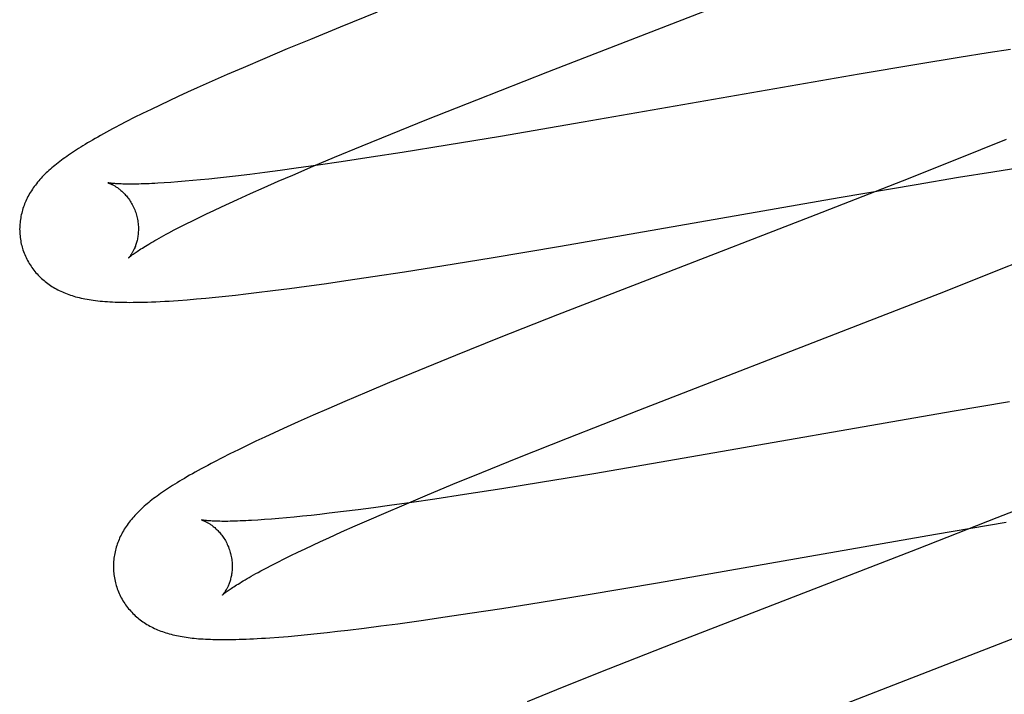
# Model space of a CAD drawing. Header units: inches. Extents: x 0 to 309, y 0 to 200.
# Tile 43 of 64: x 107.429 to 107.595, y 103.063 to 103.176. Entities that reach past the tile are written whole.
import ezdxf

# ---------------------------------------------------------------- set-up
doc = ezdxf.new("R2010")
doc.units = ezdxf.units.IN
doc.header["$LTSCALE"] = 17
doc.header["$MEASUREMENT"] = 0
doc.linetypes.add('HIDDEN', pattern=[0.2, 0.1, -0.1])
doc.layers.add('DEFAULT_2', color=8, linetype='HIDDEN')

msp = doc.modelspace()

# ---------------------------------------------------------------- linework, layer by layer
at = {"layer": 'DEFAULT_2', "color": 8, "linetype": 'HIDDEN'}
for p, q in [((107.51786, 103.16741), (107.56515, 103.18576)), ((107.48908, 103.17744), (107.48287, 103.17492)), ((107.48287, 103.17492), (107.47785, 103.17286)), ((107.47785, 103.17286), (107.47396, 103.17125)), ((107.47396, 103.17125), (107.47018, 103.16965)), ((107.59199, 103.17058), (107.58711, 103.16981)), ((107.59575, 103.17116), (107.59199, 103.17058)), ((107.47018, 103.16965), (107.46653, 103.16809)), ((107.57997, 103.16864), (107.5703, 103.167)), ((107.58711, 103.16981), (107.57997, 103.16864)), ((107.46387, 103.16694), (107.46129, 103.1658)), ((107.46653, 103.16809), (107.46387, 103.16694)), ((107.50588, 103.16271), (107.51786, 103.16741)), ((107.5703, 103.167), (107.52382, 103.15891)), ((107.46129, 103.1658), (107.4588, 103.16469)), ((107.45561, 103.16323), (107.45406, 103.16251)), ((107.45719, 103.16396), (107.45561, 103.16323)), ((107.4588, 103.16469), (107.45719, 103.16396)), ((107.45254, 103.16179), (107.45104, 103.16107)), ((107.45406, 103.16251), (107.45254, 103.16179)), ((107.49749, 103.15936), (107.50588, 103.16271)), ((107.44959, 103.16037), (107.44821, 103.15968)), ((107.45104, 103.16107), (107.44959, 103.16037)), ((107.44691, 103.15902), (107.44569, 103.15839)), ((107.44821, 103.15968), (107.44691, 103.15902)), ((107.49143, 103.15692), (107.49749, 103.15936)), ((107.52382, 103.15891), (107.50989, 103.15653)), ((107.48657, 103.15493), (107.49143, 103.15692)), ((107.48191, 103.153), (107.48657, 103.15493)), ((107.5009, 103.15504), (107.49331, 103.15382)), ((107.50989, 103.15653), (107.5009, 103.15504)), ((107.59502, 103.15601), (107.59072, 103.15426)), ((107.49331, 103.15382), (107.48809, 103.153)), ((107.59072, 103.15426), (107.58525, 103.15207)), ((107.47918, 103.15168), (107.47545, 103.15115)), ((107.47833, 103.15149), (107.48191, 103.153)), ((107.48306, 103.15224), (107.47918, 103.15168)), ((107.48809, 103.153), (107.48306, 103.15224)), ((107.58525, 103.15207), (107.5775, 103.149)), ((107.46765, 103.15013), (107.46525, 103.14984)), ((107.47016, 103.15044), (107.46765, 103.15013)), ((107.47276, 103.15078), (107.47016, 103.15044)), ((107.47243, 103.14896), (107.4749, 103.15002)), ((107.47545, 103.15115), (107.47276, 103.15078)), ((107.4749, 103.15002), (107.47833, 103.15149)), ((107.58701, 103.14963), (107.59277, 103.15056)), ((107.59277, 103.15056), (107.59732, 103.15127)), ((107.45435, 103.14877), (107.45323, 103.14869)), ((107.45552, 103.14886), (107.45435, 103.14877)), ((107.45675, 103.14896), (107.45552, 103.14886)), ((107.45804, 103.14907), (107.45675, 103.14896)), ((107.45938, 103.1492), (107.45804, 103.14907)), ((107.46077, 103.14934), (107.45938, 103.1492)), ((107.46221, 103.14949), (107.46077, 103.14934)), ((107.46371, 103.14966), (107.46221, 103.14949)), ((107.46525, 103.14984), (107.46371, 103.14966)), ((107.47006, 103.14791), (107.47243, 103.14896)), ((107.5775, 103.149), (107.56295, 103.14332)), ((107.5669, 103.14622), (107.5799, 103.14844)), ((107.5799, 103.14844), (107.58701, 103.14963)), ((107.4656, 103.14592), (107.46778, 103.1469)), ((107.46778, 103.1469), (107.47006, 103.14791)), ((107.46287, 103.14466), (107.46421, 103.14528)), ((107.46421, 103.14528), (107.4656, 103.14592)), ((107.51996, 103.13805), (107.5669, 103.14622)), ((107.45915, 103.14288), (107.46034, 103.14346)), ((107.46034, 103.14346), (107.46158, 103.14405)), ((107.46158, 103.14405), (107.46287, 103.14466)), ((107.56295, 103.14332), (107.53629, 103.13301)), ((107.45591, 103.14127), (107.45693, 103.14179)), ((107.45693, 103.14179), (107.45801, 103.14233)), ((107.45801, 103.14233), (107.45915, 103.14288)), ((107.45403, 103.14028), (107.45494, 103.14076)), ((107.45494, 103.14076), (107.45591, 103.14127)), ((107.50829, 103.13609), (107.51996, 103.13805)), ((107.50035, 103.13479), (107.50829, 103.13609)), ((107.59276, 103.13364), (107.59845, 103.13592)), ((107.48838, 103.13291), (107.49373, 103.13374)), ((107.49373, 103.13374), (107.50035, 103.13479)), ((107.58479, 103.13048), (107.59276, 103.13364)), ((107.47721, 103.1313), (107.48017, 103.13171)), ((107.48017, 103.13171), (107.48422, 103.13229)), ((107.48422, 103.13229), (107.48838, 103.13291)), ((107.53629, 103.13301), (107.51949, 103.12645)), ((107.46701, 103.13), (107.46879, 103.13021)), ((107.46879, 103.13021), (107.47152, 103.13055)), ((107.47152, 103.13055), (107.47433, 103.13091)), ((107.47433, 103.13091), (107.47721, 103.1313)), ((107.57107, 103.12512), (107.58479, 103.13048)), ((107.45709, 103.12901), (107.45866, 103.12915)), ((107.45866, 103.12915), (107.46026, 103.12929)), ((107.46026, 103.12929), (107.46189, 103.12945)), ((107.46189, 103.12945), (107.46357, 103.12962)), ((107.46357, 103.12962), (107.46527, 103.12981)), ((107.46527, 103.12981), (107.46701, 103.13)), ((107.51949, 103.12645), (107.50967, 103.12257)), ((107.53318, 103.11044), (107.57107, 103.12512)), ((107.50967, 103.12257), (107.50227, 103.1196)), ((107.50227, 103.1196), (107.49613, 103.1171)), ((107.49613, 103.1171), (107.49119, 103.11506)), ((107.49119, 103.11506), (107.48737, 103.11345)), ((107.48366, 103.11188), (107.48097, 103.11072)), ((107.48737, 103.11345), (107.48366, 103.11188)), ((107.5956, 103.11182), (107.58594, 103.11019)), ((107.48097, 103.11072), (107.47835, 103.10957)), ((107.52117, 103.10572), (107.53318, 103.11044)), ((107.58594, 103.11019), (107.5395, 103.1021)), ((107.47835, 103.10957), (107.47581, 103.10844)), ((107.47335, 103.10734), (107.47176, 103.10661)), ((107.47581, 103.10844), (107.47335, 103.10734)), ((107.47021, 103.10589), (107.46869, 103.10517)), ((107.47176, 103.10661), (107.47021, 103.10589)), ((107.51277, 103.10237), (107.52117, 103.10572)), ((107.46573, 103.10375), (107.46432, 103.10305)), ((107.46719, 103.10446), (107.46573, 103.10375)), ((107.46869, 103.10517), (107.46719, 103.10446)), ((107.46298, 103.10237), (107.46173, 103.10173)), ((107.46432, 103.10305), (107.46298, 103.10237)), ((107.50671, 103.09992), (107.51277, 103.10237)), ((107.5395, 103.1021), (107.52558, 103.09972)), ((107.50186, 103.09793), (107.50671, 103.09992)), ((107.52558, 103.09972), (107.51661, 103.09824)), ((107.4972, 103.09599), (107.50186, 103.09793)), ((107.51009, 103.09718), (107.50382, 103.0962)), ((107.51661, 103.09824), (107.51009, 103.09718)), ((107.49363, 103.09449), (107.4972, 103.09599)), ((107.49879, 103.09544), (107.49492, 103.09488)), ((107.50382, 103.0962), (107.49879, 103.09544)), ((107.60115, 103.09532), (107.59344, 103.09227)), ((107.48591, 103.09365), (107.48341, 103.09333)), ((107.48851, 103.09399), (107.48591, 103.09365)), ((107.4912, 103.09435), (107.48851, 103.09399)), ((107.49021, 103.09303), (107.49363, 103.09449)), ((107.49492, 103.09488), (107.4912, 103.09435)), ((107.47012, 103.09198), (107.46901, 103.0919)), ((107.4713, 103.09207), (107.47012, 103.09198)), ((107.47252, 103.09217), (107.4713, 103.09207)), ((107.47381, 103.09228), (107.47252, 103.09217)), ((107.47515, 103.09241), (107.47381, 103.09228)), ((107.47654, 103.09255), (107.47515, 103.09241)), ((107.47798, 103.0927), (107.47654, 103.09255)), ((107.47947, 103.09287), (107.47798, 103.0927)), ((107.48101, 103.09304), (107.47947, 103.09287)), ((107.48341, 103.09333), (107.48101, 103.09304)), ((107.48538, 103.09092), (107.48775, 103.09196)), ((107.48775, 103.09196), (107.49021, 103.09303)), ((107.59344, 103.09227), (107.58002, 103.08703)), ((107.48312, 103.08991), (107.48538, 103.09092)), ((107.58315, 103.08951), (107.59505, 103.09155)), ((107.47958, 103.08829), (107.48096, 103.08893)), ((107.48096, 103.08893), (107.48312, 103.08991)), ((107.53631, 103.08136), (107.58315, 103.08951)), ((107.47574, 103.08648), (107.47696, 103.08707)), ((107.47696, 103.08707), (107.47825, 103.08767)), ((107.47825, 103.08767), (107.47958, 103.08829)), ((107.58002, 103.08703), (107.53898, 103.07111)), ((107.47237, 103.08482), (107.47344, 103.08535)), ((107.47344, 103.08535), (107.47456, 103.08591)), ((107.47456, 103.08591), (107.47574, 103.08648)), ((107.46952, 103.08333), (107.47041, 103.08381)), ((107.47041, 103.08381), (107.47136, 103.0843)), ((107.47136, 103.0843), (107.47237, 103.08482)), ((107.52466, 103.07939), (107.53631, 103.08136)), ((107.51671, 103.07809), (107.52466, 103.07939)), ((107.50473, 103.07621), (107.51009, 103.07703)), ((107.51009, 103.07703), (107.51671, 103.07809)), ((107.4965, 103.075), (107.50056, 103.07558)), ((107.50056, 103.07558), (107.50473, 103.07621)), ((107.48418, 103.07337), (107.4869, 103.07371)), ((107.4869, 103.07371), (107.4897, 103.07407)), ((107.4897, 103.07407), (107.49256, 103.07445)), ((107.49256, 103.07445), (107.4965, 103.075)), ((107.47253, 103.0722), (107.47411, 103.07232)), ((107.47411, 103.07232), (107.47572, 103.07247)), ((107.47572, 103.07247), (107.47735, 103.07262)), ((107.47735, 103.07262), (107.479, 103.07279)), ((107.479, 103.07279), (107.48069, 103.07297)), ((107.48069, 103.07297), (107.48242, 103.07317)), ((107.48242, 103.07317), (107.48418, 103.07337)), ((107.54946, 103.05384), (107.59677, 103.07219)), ((107.53898, 103.07111), (107.52802, 103.06679)), ((107.52802, 103.06679), (107.52056, 103.06381)), ((107.52056, 103.06381), (107.51436, 103.06131))]:
    msp.add_line(p, q, dxfattribs=at)
for points in [[(107.44569, 103.15839), (107.44511, 103.15809), (107.44456, 103.15779), (107.44402, 103.15751), (107.4435, 103.15722), (107.443, 103.15695), (107.44252, 103.15668), (107.44206, 103.15642), (107.44161, 103.15616), (107.44117, 103.15591), (107.44075, 103.15566), (107.44034, 103.15542), (107.43994, 103.15518), (107.43956, 103.15495), (107.43918, 103.15472), (107.43882, 103.15449), (107.43846, 103.15426), (107.43812, 103.15403), (107.43778, 103.15381), (107.43745, 103.15359), (107.43713, 103.15337), (107.43682, 103.15315), (107.43651, 103.15294), (107.43622, 103.15272), (107.43593, 103.15251), (107.43564, 103.15229), (107.43537, 103.15208), (107.4351, 103.15187), (107.43483, 103.15165), (107.43457, 103.15144), (107.43432, 103.15123)], [(107.43432, 103.15123), (107.43408, 103.15101), (107.43383, 103.15079), (107.4336, 103.15058), (107.43337, 103.15036), (107.43314, 103.15014), (107.43292, 103.14992), (107.43271, 103.1497), (107.4325, 103.14947), (107.4323, 103.14925), (107.4321, 103.14902), (107.43191, 103.14879), (107.43172, 103.14856), (107.43154, 103.14833), (107.43137, 103.14809), (107.4312, 103.14786), (107.43104, 103.14762), (107.43088, 103.14738), (107.43073, 103.14713), (107.43058, 103.14689), (107.43044, 103.14664), (107.4303, 103.14639), (107.43018, 103.14614), (107.43006, 103.14589), (107.42994, 103.14564), (107.42983, 103.14539), (107.42973, 103.14514), (107.42963, 103.14489), (107.42954, 103.14464), (107.42946, 103.14438), (107.42938, 103.14412), (107.4293, 103.14386), (107.42924, 103.1436), (107.42918, 103.14334), (107.42912, 103.14307), (107.42907, 103.1428), (107.42903, 103.14253), (107.42899, 103.14226), (107.42896, 103.14199), (107.42894, 103.14172), (107.42892, 103.14144), (107.42891, 103.14116), (107.4289, 103.14089), (107.42891, 103.14061), (107.42892, 103.14033), (107.42893, 103.14005), (107.42896, 103.13978), (107.42899, 103.1395), (107.42903, 103.13922), (107.42907, 103.13895), (107.42912, 103.13867), (107.42918, 103.1384), (107.42925, 103.13813), (107.42931, 103.13789)], [(107.44374, 103.14872), (107.44373, 103.14872), (107.44372, 103.14872), (107.44372, 103.14872), (107.44373, 103.14872), (107.44376, 103.14871), (107.44379, 103.1487), (107.44382, 103.14869), (107.44387, 103.14867), (107.44392, 103.14866), (107.44397, 103.14864), (107.44403, 103.14861), (107.4441, 103.14859), (107.44417, 103.14856), (107.44425, 103.14852), (107.44433, 103.14849), (107.44442, 103.14845), (107.44451, 103.1484), (107.4446, 103.14835), (107.4447, 103.1483), (107.4448, 103.14824), (107.4449, 103.14818), (107.44501, 103.14812), (107.44512, 103.14805), (107.44523, 103.14797), (107.44535, 103.1479), (107.44547, 103.14781), (107.44559, 103.14772), (107.44571, 103.14763), (107.44583, 103.14753), (107.44596, 103.14742), (107.44609, 103.14731), (107.44622, 103.14719), (107.44635, 103.14706), (107.44648, 103.14693), (107.44661, 103.14679), (107.44674, 103.14665), (107.44687, 103.1465), (107.447, 103.14634), (107.44713, 103.14617), (107.44726, 103.146), (107.44739, 103.14582), (107.44751, 103.14563), (107.44763, 103.14544), (107.44775, 103.14524), (107.44786, 103.14503), (107.44797, 103.14482), (107.44808, 103.1446), (107.44818, 103.14438), (107.44827, 103.14416), (107.44836, 103.14393), (107.44844, 103.14369), (107.44852, 103.14346), (107.44858, 103.14325)], [(107.45323, 103.14869), (107.45218, 103.14863), (107.45167, 103.1486), (107.45118, 103.14858), (107.45071, 103.14856), (107.45025, 103.14854), (107.44981, 103.14852), (107.44938, 103.14851), (107.44897, 103.1485), (107.44857, 103.14849), (107.44819, 103.14849), (107.44783, 103.14848), (107.44748, 103.14848), (107.44715, 103.14848), (107.44684, 103.14849), (107.44654, 103.14849), (107.44626, 103.1485), (107.44599, 103.14851), (107.44574, 103.14852), (107.44551, 103.14853), (107.44529, 103.14854), (107.44509, 103.14856), (107.4449, 103.14857), (107.44473, 103.14859), (107.44458, 103.1486), (107.44444, 103.14861), (107.44431, 103.14863), (107.44419, 103.14864), (107.44409, 103.14866), (107.44401, 103.14867), (107.44393, 103.14868), (107.44387, 103.14869), (107.44382, 103.1487), (107.44378, 103.14871), (107.44375, 103.14871), (107.44374, 103.14872)], [(107.44858, 103.14325), (107.44864, 103.14304), (107.44869, 103.1428), (107.44874, 103.14256), (107.44879, 103.14231), (107.44882, 103.14207), (107.44885, 103.14183), (107.44887, 103.14159), (107.44889, 103.14135), (107.4489, 103.14112), (107.4489, 103.14089), (107.44889, 103.14066), (107.44888, 103.14044), (107.44887, 103.14022), (107.44885, 103.14), (107.44882, 103.13979), (107.44879, 103.13959), (107.44876, 103.13939), (107.44872, 103.1392), (107.44868, 103.13901), (107.44864, 103.13883), (107.44859, 103.13866), (107.44854, 103.13849), (107.44849, 103.13833), (107.44843, 103.13817), (107.44838, 103.13802), (107.44832, 103.13788), (107.44827, 103.13774), (107.44821, 103.1376), (107.44815, 103.13748), (107.44809, 103.13735), (107.44803, 103.13724), (107.44798, 103.13713), (107.44792, 103.13702), (107.44786, 103.13692), (107.44781, 103.13683), (107.44775, 103.13674), (107.4477, 103.13665), (107.44764, 103.13657), (107.44759, 103.1365), (107.44754, 103.13643), (107.4475, 103.13637), (107.44745, 103.13631), (107.44741, 103.13626), (107.44738, 103.13621), (107.44734, 103.13617), (107.44731, 103.13614), (107.44729, 103.13611), (107.44727, 103.13609), (107.44725, 103.13607), (107.44724, 103.13606), (107.44724, 103.13605)], [(107.44724, 103.13605), (107.44725, 103.13606), (107.44726, 103.13608), (107.44728, 103.1361), (107.44732, 103.13613), (107.44736, 103.13616), (107.44741, 103.1362), (107.44746, 103.13625), (107.44753, 103.13631), (107.44761, 103.13637), (107.44771, 103.13645), (107.44781, 103.13653), (107.44792, 103.13661), (107.44805, 103.13671), (107.44819, 103.13681), (107.44834, 103.13692), (107.44851, 103.13703), (107.44869, 103.13715), (107.44889, 103.13729), (107.4491, 103.13742), (107.44932, 103.13757), (107.44956, 103.13772), (107.44982, 103.13788), (107.45008, 103.13805), (107.45037, 103.13822), (107.45067, 103.1384), (107.45098, 103.13858), (107.45131, 103.13878), (107.45165, 103.13897), (107.45201, 103.13918), (107.45238, 103.13939), (107.45277, 103.1396), (107.45318, 103.13982), (107.45359, 103.14005), (107.45403, 103.14028)], [(107.42931, 103.13789), (107.42938, 103.13766), (107.42946, 103.1374), (107.42955, 103.13713), (107.42965, 103.13687), (107.42975, 103.13661), (107.42986, 103.13635), (107.42998, 103.1361), (107.4301, 103.13585), (107.43023, 103.1356), (107.43037, 103.13536), (107.43051, 103.13512), (107.43066, 103.13488), (107.43081, 103.13465), (107.43097, 103.13442), (107.43113, 103.1342), (107.43129, 103.13398), (107.43147, 103.13377), (107.43164, 103.13356), (107.43182, 103.13335), (107.43201, 103.13315), (107.4322, 103.13296), (107.43239, 103.13277), (107.43259, 103.13259), (107.43279, 103.13241), (107.433, 103.13223), (107.43321, 103.13206), (107.43342, 103.13189), (107.43364, 103.13173), (107.43386, 103.13157), (107.43409, 103.13142), (107.43432, 103.13127), (107.43456, 103.13112), (107.43481, 103.13098), (107.43505, 103.13084), (107.43531, 103.1307), (107.43556, 103.13057), (107.43582, 103.13045), (107.43609, 103.13033), (107.43635, 103.13021), (107.43663, 103.1301), (107.4369, 103.13), (107.43718, 103.1299), (107.43746, 103.1298), (107.43775, 103.12971), (107.43804, 103.12962), (107.43833, 103.12953), (107.43864, 103.12945), (107.43894, 103.12938), (107.43925, 103.1293), (107.43957, 103.12923), (107.4399, 103.12917), (107.44024, 103.1291), (107.44058, 103.12904), (107.44094, 103.12899), (107.4413, 103.12894), (107.44167, 103.12889), (107.44205, 103.12884), (107.44245, 103.1288), (107.44285, 103.12876), (107.44326, 103.12873), (107.44368, 103.12869), (107.44411, 103.12867), (107.44455, 103.12864), (107.44501, 103.12862), (107.44547, 103.1286), (107.44595, 103.12859), (107.44644, 103.12858), (107.44695, 103.12858), (107.44747, 103.12857), (107.448, 103.12858), (107.44856, 103.12858), (107.44915, 103.12859), (107.44977, 103.1286), (107.45042, 103.12862), (107.45111, 103.12865), (107.45183, 103.12868), (107.45257, 103.12872), (107.45332, 103.12876), (107.45406, 103.1288), (107.45481, 103.12885), (107.45557, 103.1289), (107.45709, 103.12901)], [(107.46173, 103.10173), (107.46114, 103.10142), (107.46056, 103.10112), (107.46001, 103.10082), (107.45948, 103.10053), (107.45896, 103.10025), (107.45846, 103.09997), (107.45798, 103.0997), (107.45752, 103.09944), (107.45707, 103.09918), (107.45664, 103.09893), (107.45622, 103.09868), (107.45581, 103.09844), (107.45541, 103.0982), (107.45503, 103.09796), (107.45466, 103.09773), (107.4543, 103.0975), (107.45395, 103.09727), (107.45361, 103.09704), (107.45327, 103.09682), (107.45295, 103.0966), (107.45263, 103.09638), (107.45233, 103.09616), (107.45203, 103.09595), (107.45174, 103.09573), (107.45145, 103.09552), (107.45118, 103.0953), (107.4509, 103.09509), (107.45064, 103.09488), (107.45038, 103.09466), (107.45013, 103.09445)], [(107.45013, 103.09445), (107.44988, 103.09423), (107.44964, 103.09402), (107.4494, 103.0938), (107.44917, 103.09358), (107.44895, 103.09336), (107.44873, 103.09314), (107.44851, 103.09292), (107.4483, 103.09269), (107.4481, 103.09247), (107.4479, 103.09224), (107.44771, 103.09201), (107.44752, 103.09178), (107.44734, 103.09154), (107.44717, 103.09131), (107.447, 103.09107), (107.44683, 103.09084), (107.44668, 103.0906), (107.44652, 103.09035), (107.44638, 103.09011), (107.44624, 103.08986), (107.4461, 103.08961), (107.44597, 103.08936), (107.44585, 103.08911), (107.44573, 103.08886), (107.44563, 103.08861), (107.44552, 103.08836), (107.44543, 103.08811), (107.44534, 103.08785), (107.44525, 103.0876), (107.44517, 103.08734), (107.4451, 103.08708), (107.44503, 103.08682), (107.44497, 103.08655), (107.44491, 103.08629), (107.44486, 103.08602), (107.44482, 103.08575), (107.44478, 103.08548), (107.44475, 103.0852), (107.44473, 103.08493), (107.44471, 103.08465), (107.4447, 103.08438), (107.4447, 103.0841), (107.4447, 103.08382), (107.44471, 103.08354), (107.44473, 103.08327), (107.44475, 103.08299), (107.44478, 103.08271), (107.44482, 103.08243), (107.44486, 103.08216), (107.44491, 103.08188), (107.44497, 103.08161), (107.44504, 103.08133), (107.4451, 103.0811)], [(107.45953, 103.09192), (107.45952, 103.09193), (107.45951, 103.09193), (107.45951, 103.09193), (107.45953, 103.09192), (107.45955, 103.09192), (107.45958, 103.09191), (107.45962, 103.0919), (107.45966, 103.09188), (107.45971, 103.09187), (107.45977, 103.09185), (107.45983, 103.09182), (107.45989, 103.09179), (107.45997, 103.09176), (107.46004, 103.09173), (107.46013, 103.09169), (107.46021, 103.09165), (107.4603, 103.09161), (107.46039, 103.09156), (107.46049, 103.09151), (107.46059, 103.09145), (107.4607, 103.09139), (107.4608, 103.09133), (107.46091, 103.09126), (107.46103, 103.09118), (107.46114, 103.0911), (107.46126, 103.09102), (107.46138, 103.09093), (107.4615, 103.09083), (107.46163, 103.09073), (107.46175, 103.09063), (107.46188, 103.09051), (107.46201, 103.09039), (107.46214, 103.09027), (107.46227, 103.09014), (107.4624, 103.09), (107.46253, 103.08985), (107.46267, 103.0897), (107.4628, 103.08954), (107.46293, 103.08938), (107.46305, 103.0892), (107.46318, 103.08902), (107.4633, 103.08884), (107.46343, 103.08864), (107.46354, 103.08844), (107.46366, 103.08824), (107.46377, 103.08803), (107.46387, 103.08781), (107.46397, 103.08759), (107.46406, 103.08737), (107.46415, 103.08714), (107.46423, 103.0869), (107.46431, 103.08667), (107.46437, 103.08646)], [(107.46901, 103.0919), (107.46796, 103.09184), (107.46745, 103.09181), (107.46696, 103.09179), (107.46649, 103.09176), (107.46603, 103.09175), (107.46559, 103.09173), (107.46516, 103.09172), (107.46475, 103.09171), (107.46436, 103.0917), (107.46398, 103.09169), (107.46362, 103.09169), (107.46327, 103.09169), (107.46294, 103.09169), (107.46263, 103.0917), (107.46233, 103.0917), (107.46205, 103.09171), (107.46178, 103.09172), (107.46153, 103.09173), (107.4613, 103.09174), (107.46108, 103.09175), (107.46088, 103.09177), (107.4607, 103.09178), (107.46052, 103.09179), (107.46037, 103.09181), (107.46023, 103.09182), (107.4601, 103.09184), (107.45998, 103.09185), (107.45988, 103.09187), (107.4598, 103.09188), (107.45972, 103.09189), (107.45966, 103.0919), (107.45961, 103.09191), (107.45957, 103.09192), (107.45954, 103.09192), (107.45953, 103.09192)], [(107.46437, 103.08646), (107.46443, 103.08625), (107.46448, 103.08601), (107.46453, 103.08576), (107.46458, 103.08552), (107.46461, 103.08528), (107.46464, 103.08503), (107.46466, 103.08479), (107.46468, 103.08456), (107.46469, 103.08432), (107.46469, 103.08409), (107.46468, 103.08386), (107.46467, 103.08364), (107.46466, 103.08342), (107.46464, 103.0832), (107.46461, 103.08299), (107.46458, 103.08279), (107.46455, 103.08259), (107.46451, 103.0824), (107.46447, 103.08221), (107.46442, 103.08203), (107.46438, 103.08185), (107.46433, 103.08169), (107.46427, 103.08152), (107.46422, 103.08137), (107.46417, 103.08122), (107.46411, 103.08107), (107.46405, 103.08093), (107.46399, 103.0808), (107.46394, 103.08067), (107.46388, 103.08055), (107.46382, 103.08043), (107.46376, 103.08032), (107.4637, 103.08022), (107.46365, 103.08012), (107.46359, 103.08002), (107.46353, 103.07993), (107.46348, 103.07985), (107.46343, 103.07977), (107.46338, 103.0797), (107.46333, 103.07963), (107.46328, 103.07957), (107.46324, 103.07951), (107.4632, 103.07946), (107.46316, 103.07941), (107.46313, 103.07938), (107.4631, 103.07934), (107.46307, 103.07931), (107.46305, 103.07929), (107.46304, 103.07928), (107.46303, 103.07927), (107.46303, 103.07926)], [(107.46303, 103.07926), (107.46304, 103.07927), (107.46306, 103.07929), (107.46308, 103.07931), (107.46311, 103.07934), (107.46316, 103.07938), (107.46321, 103.07942), (107.46327, 103.07947), (107.46334, 103.07953), (107.46342, 103.0796), (107.46352, 103.07967), (107.46362, 103.07975), (107.46374, 103.07984), (107.46387, 103.07994), (107.46402, 103.08004), (107.46417, 103.08015), (107.46435, 103.08027), (107.46453, 103.0804), (107.46473, 103.08053), (107.46494, 103.08067), (107.46517, 103.08082), (107.46542, 103.08097), (107.46568, 103.08113), (107.46595, 103.0813), (107.46624, 103.08148), (107.46654, 103.08166), (107.46686, 103.08185), (107.46719, 103.08204), (107.46754, 103.08224), (107.46791, 103.08245), (107.46829, 103.08266), (107.46868, 103.08288), (107.46909, 103.0831), (107.46952, 103.08333)], [(107.4451, 103.0811), (107.44517, 103.08087), (107.44525, 103.08061), (107.44534, 103.08034), (107.44544, 103.08008), (107.44554, 103.07982), (107.44565, 103.07956), (107.44577, 103.07931), (107.44589, 103.07906), (107.44602, 103.07881), (107.44616, 103.07857), (107.4463, 103.07833), (107.44644, 103.07809), (107.4466, 103.07786), (107.44675, 103.07764), (107.44691, 103.07741), (107.44708, 103.0772), (107.44725, 103.07698), (107.44743, 103.07677), (107.44761, 103.07657), (107.44779, 103.07637), (107.44798, 103.07618), (107.44818, 103.07599), (107.44837, 103.0758), (107.44857, 103.07562), (107.44878, 103.07545), (107.44899, 103.07528), (107.4492, 103.07511), (107.44942, 103.07495), (107.44964, 103.07479), (107.44987, 103.07463), (107.4501, 103.07448), (107.45034, 103.07434), (107.45058, 103.07419), (107.45083, 103.07405), (107.45108, 103.07392), (107.45134, 103.07379), (107.4516, 103.07366), (107.45186, 103.07355), (107.45213, 103.07343), (107.4524, 103.07332), (107.45267, 103.07321), (107.45295, 103.07311), (107.45323, 103.07301), (107.45352, 103.07292), (107.45381, 103.07283), (107.4541, 103.07275), (107.4544, 103.07267), (107.4547, 103.07259), (107.45501, 103.07252), (107.45532, 103.07245), (107.45563, 103.07239), (107.45595, 103.07233), (107.45627, 103.07227), (107.4566, 103.07222), (107.45693, 103.07217), (107.45727, 103.07212), (107.45761, 103.07208), (107.45796, 103.07204), (107.45831, 103.072), (107.45868, 103.07197), (107.45904, 103.07193), (107.45942, 103.07191), (107.45981, 103.07188), (107.4602, 103.07186), (107.46061, 103.07184), (107.46102, 103.07182), (107.46145, 103.07181), (107.46188, 103.0718), (107.46233, 103.07179), (107.46279, 103.07178), (107.46327, 103.07178), (107.46375, 103.07178), (107.46426, 103.07179), (107.46478, 103.0718), (107.46531, 103.07181), (107.46587, 103.07182), (107.46644, 103.07184), (107.46703, 103.07186), (107.46764, 103.07189), (107.46827, 103.07192), (107.46892, 103.07195), (107.4696, 103.07199), (107.4703, 103.07204), (107.47102, 103.07209), (107.47253, 103.0722)]]:
    msp.add_lwpolyline(points, dxfattribs=at)

doc.saveas('drawing.dxf')
